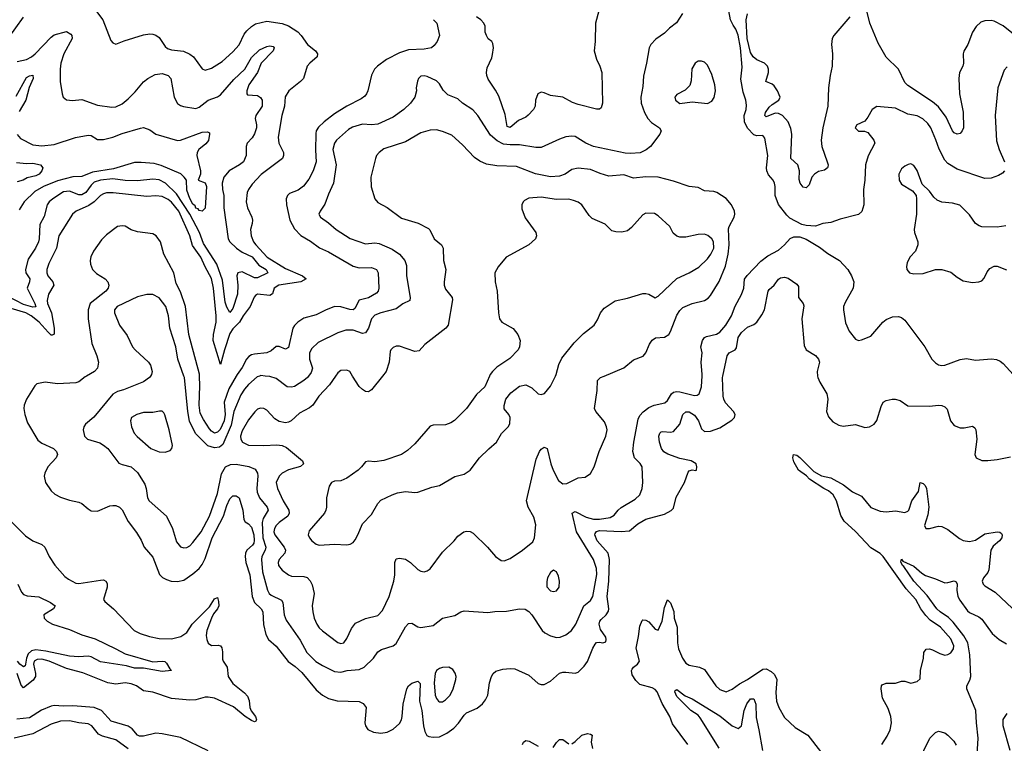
# Model space of a CAD drawing. Header units: inches. Extents: x 1552611 to 1694776, y 811966 to 917215.
# Tile 91 of 256: x 1613146 to 1619536, y 827617 to 832312. Entities that reach past the tile are written whole.
import ezdxf

# ---------------------------------------------------------------- set-up
doc = ezdxf.new("R2010")
doc.units = ezdxf.units.IN
doc.header["$MEASUREMENT"] = 0
doc.layers.add('B6812', color=7, linetype='Continuous')
doc.layers.add('B6813', color=7, linetype='Continuous')

msp = doc.modelspace()

# ---------------------------------------------------------------- linework, layer by layer
at = {"layer": 'B6812', "color": 5}
for points, elevation in [([(1613580.1, 830000), (1613570, 829994.2), (1613530, 829962.2), (1613510, 829954.8), (1613391.6, 829948.4), (1613310, 829960.8), (1613258, 829950), (1613243.6, 829936.4), (1613188.9, 829850), (1613174.6, 829810), (1613172.6, 829790), (1613179.8, 829750), (1613197.2, 829697.2), (1613264.4, 829584.4), (1613290, 829563.8), (1613364.6, 829530), (1613385.2, 829510), (1613390.2, 829490), (1613381.8, 829470), (1613329.2, 829410), (1613308.3, 829370), (1613304.9, 829350), (1613313.8, 829310), (1613350, 829254.6), (1613373.6, 829233.7), (1613410, 829214.2), (1613470, 829194.7), (1613530, 829181.8), (1613550, 829172.4), (1613590, 829137.3), (1613610, 829126), (1613650, 829123.2), (1613730, 829157.1), (1613750, 829160.7), (1613770, 829159.7), (1613794, 829150), (1613811.6, 829131.6), (1613850, 829055.3), (1613904.6, 828984.6), (1613934.1, 828934.1), (1613952.9, 828890), (1614010, 828825.3), (1614052.6, 828712.6), (1614072.6, 828692.6), (1614098.8, 828678.8), (1614129.4, 828669.4), (1614170, 828666.4), (1614210, 828675.5), (1614270, 828715.6), (1614310, 828752), (1614330, 828778.2), (1614350, 828816.1), (1614395.6, 828950), (1614468.6, 829090), (1614490, 829159.5), (1614510, 829203.6), (1614530, 829221.7), (1614550, 829221.7), (1614570, 829210.5), (1614593.2, 829130), (1614600.8, 829070), (1614610, 829053.6), (1614630, 829040.6), (1614650, 829018.9), (1614665.9, 828970), (1614668.2, 828931.8), (1614664.3, 828915.7), (1614656.9, 828903.1), (1614620.5, 828870), (1614611.3, 828850), (1614608.9, 828830), (1614613.3, 828790), (1614639, 828710), (1614654.2, 828570), (1614669.7, 828529.7), (1614712.1, 828490), (1614724.2, 828470), (1614728, 828388), (1614743.5, 828323.5), (1614759.7, 828290), (1614810, 828248.1), (1614887.2, 828147.2), (1614934.4, 828114.4), (1614976, 828076), (1615070, 827963.6), (1615110, 827929.1), (1615150, 827907.9), (1615207, 827893), (1615348.7, 827888.7), (1615374.9, 827874.9), (1615393.7, 827850), (1615385.3, 827750), (1615390.3, 827730), (1615406.2, 827706.2), (1615442.8, 827690), (1615490, 827683.8), (1615530, 827689.2), (1615570, 827709.2), (1615610, 827744.7), (1615623.7, 827770), (1615628.5, 827791.5), (1615634.8, 827870), (1615658.7, 827970), (1615669.5, 827990.5), (1615690, 828008.1), (1615730, 828020.9), (1615745.5, 828005.5), (1615740.1, 827890), (1615755.8, 827830), (1615766.1, 827730), (1615774.7, 827694.7), (1615788.2, 827668.2), (1615801.2, 827661.2), (1615830, 827655.9), (1615870, 827659.8), (1615917.5, 827682.5), (1615964.4, 827715.6), (1615992.9, 827747.1), (1616030, 827800.3), (1616046.1, 827813.9), (1616114.8, 827845.2), (1616150, 827872.2), (1616170, 827899.3), (1616184, 827930), (1616195.8, 828010), (1616207.8, 828050), (1616218.4, 828070), (1616235.8, 828084.2), (1616282, 828098), (1616330, 828102.6), (1616359.9, 828099.9), (1616450, 828059.5), (1616510, 828005.3), (1616530, 827998), (1616550, 827999.5), (1616590, 828021.1), (1616650, 828072.8), (1616670, 828079.1), (1616690, 828079.2), (1616750, 828071.3), (1616770, 828079.6), (1616810, 828116.9), (1616831.8, 828148.2), (1616865.1, 828234.9), (1616880, 828260), (1616890, 828270.4), (1616910, 828274), (1616930, 828269.1), (1616950, 828274.8), (1616953, 828290), (1616950, 828305.2), (1616914.4, 828354.4), (1616907.8, 828390), (1616911.6, 828410), (1616918.8, 828421.2), (1616951.4, 828450), (1616966.7, 828473.3), (1616968.8, 828490), (1616959.2, 828570), (1616969.9, 828670), (1616974.9, 828810), (1616964.1, 828850), (1616893.8, 828930), (1616877.8, 828970), (1616880.8, 828979.2), (1616888.8, 828991.2), (1616910, 828997.4), (1617049.4, 828990.6), (1617104.4, 828995.6), (1617158.8, 829041.2), (1617208.7, 829071.3), (1617330, 829104.5), (1617373.6, 829126.4), (1617390, 829143.1), (1617405.6, 829214.4), (1617460.7, 829310), (1617484.1, 829375.9), (1617490, 829384.7), (1617510, 829391), (1617533.6, 829386.4), (1617538, 829390), (1617541.2, 829410), (1617536.2, 829430), (1617504, 829450), (1617430, 829464.1), (1617352.1, 829492.1), (1617327.4, 829507.4), (1617310.5, 829530), (1617299, 829570), (1617295, 829610), (1617301, 829630), (1617310, 829638.5), (1617320, 829640), (1617370, 829635.4), (1617390, 829640.2), (1617430, 829687.5), (1617449.9, 829750.1), (1617470, 829767.5), (1617490, 829767.8), (1617525.1, 829745.1), (1617550.7, 829710), (1617570, 829657.8), (1617590, 829640.9), (1617630, 829643.1), (1617690, 829663.1), (1617767.2, 829712.9), (1617785.7, 829730), (1617788.7, 829750), (1617779.3, 829770), (1617726.9, 829826.9), (1617715.6, 829850), (1617712.1, 829870), (1617707.6, 829990), (1617709.7, 830000)], 820), ([(1613994.8, 830000), (1613988.5, 829990), (1613950, 829961.7), (1613818.8, 829910), (1613780.3, 829899.7), (1613750, 829881.5), (1613627.7, 829732.3), (1613573.3, 829686.7), (1613562.4, 829670), (1613558.4, 829650), (1613565.5, 829610), (1613585.5, 829590), (1613665.9, 829565.9), (1613690, 829552.3), (1613717.7, 829530), (1613790, 829434.9), (1613810, 829424.9), (1613870.2, 829410.2), (1613910, 829374.4), (1613957.8, 829297.8), (1613967.5, 829270), (1613976.1, 829210), (1613986.3, 829190), (1614099.5, 829090), (1614138, 829010), (1614163.7, 828923.7), (1614190, 828892.2), (1614210, 828884.6), (1614230, 828887.8), (1614250, 828898.5), (1614270, 828919.6), (1614323, 828990), (1614378, 829090), (1614430, 829238.4), (1614455, 829365), (1614480.5, 829410), (1614513.3, 829426.7), (1614550, 829428.6), (1614633.8, 829413.8), (1614674.7, 829394.7), (1614689.2, 829370), (1614691.6, 829351.6), (1614683.9, 829270), (1614687.4, 829247.4), (1614702.9, 829210), (1614752.7, 829150), (1614758.6, 829130), (1614725.5, 829074.5), (1614718.9, 829050), (1614724.8, 828950), (1614742.7, 828890), (1614739.1, 828870), (1614716.9, 828830), (1614715, 828810), (1614720.9, 828730), (1614754.8, 828610), (1614764.6, 828590), (1614777.8, 828577.8), (1614845.1, 828545.1), (1614853, 828530), (1614862.3, 828450), (1614875.8, 828415.8), (1614966.3, 828286.3), (1615010, 828207.2), (1615068.8, 828148.8), (1615110, 828122.1), (1615190, 828082.5), (1615230, 828078.3), (1615271.1, 828088.9), (1615350, 828096.5), (1615381.1, 828110), (1615441.1, 828170), (1615470, 828210.4), (1615493.7, 828226.3), (1615570, 828249), (1615590, 828263.6), (1615650, 828372.2), (1615670, 828394.9), (1615690, 828397.3), (1615730, 828373), (1615750, 828369.2), (1615830, 828381.1), (1615890, 828429.2), (1615970, 828445.8), (1616009.2, 828470.8), (1616030, 828476.2), (1616185.2, 828465.2), (1616230, 828472.4), (1616305.8, 828474.2), (1616390, 828490.4), (1616427.4, 828487.4), (1616450, 828472.4), (1616470, 828450.4), (1616536, 828350), (1616554.1, 828334.1), (1616590, 828313.8), (1616630, 828304.4), (1616653.4, 828306.6), (1616690, 828321.3), (1616726.9, 828350), (1616755.5, 828390), (1616806.2, 828510), (1616850, 828543.6), (1616866.3, 828570), (1616892.1, 828712.1), (1616890.3, 828750.3), (1616869.9, 828809.9), (1616758.9, 828990), (1616731.8, 829110), (1616750, 829121.7), (1616823.3, 829083.3), (1616870, 829070.5), (1616910, 829070.5), (1616977.8, 829082.2), (1617003.3, 829096.7), (1617030.7, 829130), (1617050, 829146), (1617139.8, 829200.2), (1617171.2, 829228.8), (1617186, 829270), (1617189.8, 829310), (1617185.1, 829410), (1617172.6, 829432.6), (1617136.9, 829470), (1617125.6, 829510), (1617131, 829570), (1617160.7, 829719.3), (1617170, 829742.8), (1617193, 829767), (1617230, 829795.5), (1617264, 829810), (1617333.2, 829826.8), (1617350, 829840.3), (1617376.1, 829883.9), (1617390, 829895.2), (1617410, 829899.1), (1617430, 829896.4), (1617526, 829874), (1617543.3, 829876.7), (1617555, 829885), (1617570.6, 829929.4), (1617573.3, 829966.7), (1617574.8, 830000)], 840), ([(1614703.1, 830000), (1614686.2, 829993.8), (1614630, 829945.6), (1614604.4, 829915.6), (1614581.3, 829878.7), (1614536.4, 829770), (1614519.3, 829680.7), (1614464.2, 829555.8), (1614442.3, 829537.7), (1614410, 829534), (1614367.7, 829547.7), (1614287.3, 829627.3), (1614247.8, 829707.8), (1614236.7, 829770), (1614214.5, 829990), (1614210.9, 830000)], 840), ([(1614550.8, 830000), (1614503.8, 829916.2), (1614473.6, 829830), (1614478.5, 829750), (1614473.4, 829710), (1614446.7, 829653.3), (1614430, 829634.8), (1614410, 829629.6), (1614390, 829641.8), (1614377.7, 829657.7), (1614337.9, 829717.9), (1614318, 829758), (1614311.5, 829810), (1614315.3, 829935.3), (1614312.8, 830000)], 820), ([(1615195.6, 830000), (1615157.1, 829942.9), (1615087.1, 829870), (1615048.6, 829811.4), (1615026.2, 829793.8), (1614961.2, 829758.8), (1614907.2, 829710), (1614890, 829699.8), (1614870, 829696.5), (1614830, 829704.1), (1614802.4, 829722.4), (1614750, 829777.6), (1614730, 829788.7), (1614709.2, 829790.8), (1614690, 829784.4), (1614671.6, 829768.4), (1614630, 829715.4), (1614590, 829643.5), (1614579.8, 829610), (1614581.3, 829590), (1614592, 829570), (1614630, 829551.2), (1614730, 829548.4), (1614813.9, 829553.9), (1614850.1, 829550.1), (1614876.6, 829536.6), (1614981.7, 829450), (1614988.7, 829430), (1614967.6, 829412.4), (1614890, 829390.5), (1614849.7, 829370.4), (1614829.4, 829350), (1614810.2, 829310), (1614818.9, 829270), (1614856.6, 829190), (1614891.8, 829130), (1614895.6, 829110), (1614886.2, 829090), (1614830, 829049.8), (1614810.2, 829030), (1614799.5, 829010), (1614795.9, 828990), (1614802.4, 828970), (1614862.7, 828890), (1614870.2, 828870), (1614867.2, 828850), (1614829.3, 828810), (1614823, 828790), (1614826.2, 828770), (1614850, 828740.2), (1614890.2, 828710.2), (1614910, 828702.2), (1614990, 828700.2), (1615011.9, 828691.9), (1615032, 828672.1), (1615044.8, 828644.8), (1615056.9, 828590), (1615044.4, 828510), (1615048, 828470), (1615057.8, 828430), (1615074.4, 828390), (1615090, 828366.3), (1615110, 828347.4), (1615210, 828270.4), (1615230, 828264.9), (1615250, 828268.5), (1615270, 828296.3), (1615298.7, 828361.3), (1615324.5, 828395.5), (1615390, 828427.3), (1615470, 828447.2), (1615500.3, 828479.7), (1615543.2, 828570), (1615574.2, 828670), (1615580.7, 828710), (1615579.7, 828790), (1615590, 828814.4), (1615610, 828818.9), (1615650, 828811.2), (1615682.6, 828790), (1615730, 828745.3), (1615750, 828733.4), (1615770, 828730.3), (1615790, 828735.8), (1615810.8, 828749.2), (1615890, 828857.3), (1615966.6, 828930), (1615990, 828961), (1616028, 828990), (1616045.6, 828994.4), (1616070, 828991), (1616090, 828981), (1616182.4, 828890), (1616233, 828830), (1616270, 828803.1), (1616290, 828800.3), (1616330, 828815.3), (1616409.5, 828870), (1616475.6, 828924.4), (1616487.6, 828950), (1616495.2, 829035.2), (1616483.3, 829083.3), (1616445.4, 829150), (1616436.1, 829190), (1616498.5, 829461.5), (1616518.9, 829510), (1616530, 829524.4), (1616550, 829538.4), (1616570, 829530.5), (1616593.4, 829430), (1616607.3, 829390), (1616643.1, 829323.1), (1616670, 829300.4), (1616697, 829303), (1616770, 829339.1), (1616816.4, 829343.6), (1616850, 829367.7), (1616875.1, 829410), (1616906.8, 829510), (1616950.8, 829610), (1616957.8, 829650), (1616955.3, 829670), (1616942.3, 829702.3), (1616884.4, 829770), (1616876.8, 829790), (1616894.6, 829905.4), (1616897, 829970), (1616916, 829990), (1616939.8, 830000)], 860), ([(1615021.1, 830000), (1615013.1, 829990), (1614990.3, 829970), (1614930, 829931.8), (1614910, 829927.2), (1614880.9, 829930), (1614810, 829984.2), (1614770, 829997.2), (1614738.4, 830000)], 840), ([(1616194.9, 830000), (1616164, 829930), (1616110, 829879.5), (1616044.9, 829790), (1615968.5, 829711.5), (1615944.1, 829695.9), (1615910, 829683.7), (1615830, 829680.9), (1615810, 829674), (1615710, 829559.3), (1615663.4, 829516.6), (1615622.8, 829490), (1615510, 829452), (1615450, 829442.6), (1615410, 829446.6), (1615390, 829444), (1615364.9, 829410), (1615343, 829390), (1615270, 829337.4), (1615230, 829320.5), (1615190, 829316.9), (1615170, 829309.5), (1615155.1, 829284.9), (1615138, 829210), (1615138, 829150), (1615133.4, 829130), (1615123.1, 829110), (1615025.4, 828994.6), (1615019, 828970), (1615026.7, 828950), (1615041.7, 828930), (1615069.5, 828909.5), (1615090, 828903.5), (1615188.9, 828908.9), (1615270, 828904.4), (1615290, 828908.2), (1615310, 828920.5), (1615322.5, 828937.5), (1615341.3, 828970), (1615370, 829040.7), (1615430, 829102.4), (1615470, 829173), (1615490, 829194), (1615562.7, 829230), (1615598.2, 829241.8), (1615650, 829250.2), (1615710, 829244.4), (1615730, 829246.5), (1615821, 829279), (1615870, 829289), (1615970, 829347), (1616030, 829364.2), (1616070, 829388.5), (1616131, 829469), (1616190, 829528), (1616241.2, 829570), (1616273.9, 829626.1), (1616315.1, 829670), (1616326, 829690), (1616329, 829730), (1616321.2, 829750), (1616290, 829788), (1616289.4, 829809.4), (1616300.9, 829850), (1616333.2, 829890), (1616390, 829933.4), (1616430, 829942.8), (1616470, 829922.8), (1616510, 829884.9), (1616530, 829879.1), (1616553, 829887), (1616590, 829934), (1616622.8, 830000)], 880), ([(1615501.3, 830000), (1615430, 829909.6), (1615410, 829897.6), (1615390, 829899.6), (1615370, 829911.6), (1615350, 829931.5), (1615306.7, 830000)], 860), ([(1618324.4, 830000), (1618325.4, 829990), (1618339.3, 829959.3), (1618385, 829885), (1618391.2, 829850), (1618382.6, 829770), (1618395.2, 829735.2), (1618423, 829703), (1618461.9, 829681.8), (1618490, 829674.7), (1618570, 829685.3), (1618630, 829666.3), (1618661.2, 829670), (1618692.1, 829687.9), (1618710, 829710.7), (1618737.2, 829802.8), (1618749.6, 829830), (1618770, 829840.8), (1618808.8, 829848.8), (1618828.8, 829848.8), (1618860.4, 829840.4), (1618910, 829806.4), (1619050, 829803.6), (1619110, 829811.3), (1619130, 829808.8), (1619150, 829799.3), (1619164.4, 829784.4), (1619187, 829710), (1619210, 829678.4), (1619250, 829664.6), (1619275.2, 829664.8), (1619330, 829675.5), (1619344.4, 829664.4), (1619351.7, 829650), (1619357.3, 829590), (1619345.7, 829490), (1619352.7, 829470), (1619390, 829452.4), (1619430, 829451.1), (1619490, 829458.2), (1619576.1, 829476.1)], 820), ([(1618741.4, 827610), (1618776, 827664), (1618795.5, 827704.5), (1618804.1, 827750), (1618799, 827790), (1618782.8, 827842.8), (1618744.8, 827910), (1618736.1, 827970), (1618738.3, 827990), (1618743.7, 827996.3), (1618770, 828006.2), (1618830, 828006.9), (1618870, 828019.8), (1618890, 828019.7), (1618930, 828006.9), (1618970, 828018), (1618990, 828036), (1618991.6, 828090), (1619010.8, 828170), (1619014.3, 828205.7), (1619030, 828228.5), (1619050, 828230.2), (1619070, 828223.9), (1619118.9, 828198.9), (1619150.8, 828189.2), (1619170, 828192.6), (1619190, 828204.9), (1619206.4, 828230), (1619209.8, 828250), (1619190, 828294.2), (1619122.2, 828370), (1619055.8, 828415.8), (1619026.1, 828446.1), (1618994, 828490), (1618961.1, 828550), (1618899.8, 828619.8), (1618750, 828829.8), (1618730, 828848.9), (1618670, 828884.9), (1618571.5, 828991.5), (1618497.2, 829057.2), (1618475.4, 829095.4), (1618447.2, 829190), (1618426.6, 829230), (1618395.7, 829255.7), (1618365.4, 829270), (1618272.8, 829330), (1618252.5, 829352.5), (1618201.3, 829390), (1618170, 829443), (1618164.5, 829470), (1618168.2, 829491.8), (1618190, 829485.6), (1618210, 829471.4), (1618300.6, 829380.6), (1618350, 829352.9), (1618410, 829340.3), (1618493.4, 829293.4), (1618550, 829248.1), (1618610, 829220.7), (1618670, 829147.1), (1618730, 829122.4), (1618770, 829118), (1618830, 829125), (1618890, 829115.2), (1618910, 829122.7), (1618916.8, 829130), (1618935.2, 829190), (1618979.1, 829250), (1618990, 829308.2), (1619010, 829303.6), (1619022.8, 829290), (1619031.9, 829270), (1619045.7, 829150), (1619040.6, 829099.4), (1619017.4, 829030), (1619027.7, 829010), (1619050.3, 829010.3), (1619110, 829025.2), (1619130, 829023.9), (1619170, 829004.4), (1619244.8, 828944.8), (1619270, 828933.4), (1619310, 828926), (1619350, 828935.5), (1619410, 828975.5), (1619490, 828989.4), (1619506.4, 828986.4), (1619517.9, 828977.9), (1619522.6, 828970), (1619520.1, 828950), (1619504.2, 828930), (1619464.2, 828895.8), (1619448.3, 828870), (1619436.9, 828743.1), (1619430, 828725.1), (1619400.3, 828690), (1619391.8, 828670), (1619399.5, 828650), (1619410, 828638.7), (1619477.3, 828597.3), (1619590, 828492)], 780), ([(1613070, 829076.5), (1613182.8, 828962.8), (1613230, 828931.7), (1613290, 828906.4), (1613308.2, 828890), (1613338, 828830), (1613373.3, 828773.3), (1613439.4, 828699.4), (1613461.9, 828681.9), (1613510, 828656.2), (1613530, 828654.3), (1613670, 828675.9), (1613690, 828676.9), (1613704.4, 828670), (1613713.4, 828653.4), (1613714.1, 828630), (1613690.4, 828550.4), (1613697.5, 828537.5), (1613754.6, 828490), (1613888.8, 828350), (1613928, 828330), (1613987.3, 828310), (1614050, 828296.6), (1614130, 828295.8), (1614191, 828309), (1614230, 828336.5), (1614265.6, 828390), (1614377.5, 828502.5), (1614410, 828554.9), (1614430, 828562.4), (1614437.1, 828537.1), (1614437.9, 828510), (1614430.6, 828489.4), (1614403.9, 828456.1), (1614390.1, 828430), (1614359.8, 828350), (1614355.8, 828315.8), (1614360.7, 828290), (1614370, 828267), (1614390, 828251.5), (1614433.6, 828253.7), (1614450, 828249), (1614457.2, 828237.2), (1614462.5, 828210), (1614462.9, 828162.9), (1614466.2, 828150), (1614493, 828110), (1614498.3, 828050), (1614530, 828005.3), (1614605, 827945), (1614623.2, 827923.2), (1614634.1, 827894.1), (1614638.9, 827850), (1614647.8, 827827.8), (1614677, 827790), (1614682.4, 827770), (1614679.3, 827760.7), (1614670, 827756), (1614650, 827765.8), (1614610, 827791.9), (1614533.2, 827853.3), (1614410, 827910.4), (1614370, 827917.3), (1614350, 827915.9), (1614290, 827899.9), (1614250, 827896.5), (1614130, 827908.7), (1614010, 827949.8), (1613950, 827958.5), (1613903, 827990), (1613870, 828002.3), (1613830, 828008.9), (1613770, 827999.8), (1613717.6, 828010), (1613554.8, 828074.8), (1613450, 828102.4), (1613337.3, 828150), (1613290, 828162.8), (1613258.4, 828161.6), (1613240.3, 828150), (1613235.4, 828130), (1613248.1, 828070), (1613247.4, 828050), (1613233.6, 828026.4), (1613170, 827978), (1613154.7, 827994.7), (1613129.6, 828070)], 780), ([(1619358.4, 827510), (1619366.3, 827650), (1619354.8, 827750), (1619351.9, 827830), (1619292.3, 827970), (1619292.6, 827990), (1619313.3, 828026.7), (1619318, 828050), (1619313, 828190), (1619299, 828270), (1619274.6, 828314.6), (1619203.5, 828403.5), (1619173.1, 828433.1), (1619119.9, 828470), (1619098.7, 828490), (1619035.4, 828575.4), (1618948.2, 828670), (1618883.8, 828763.8), (1618874.5, 828770), (1618864.8, 828795.2), (1618868.9, 828811.1), (1618878, 828798), (1618950, 828766), (1619000.4, 828720.4), (1619025, 828705), (1619090, 828685), (1619150, 828658.9), (1619170, 828660.2), (1619210, 828672.2), (1619224.8, 828664.8), (1619230.2, 828650.2), (1619228.6, 828610), (1619235.6, 828570), (1619246.8, 828546.8), (1619297.6, 828477.6), (1619310, 828465), (1619370, 828437.8), (1619390, 828423.2), (1619458.6, 828330), (1619502.8, 828290), (1619550, 828262.8)], 760), ([(1613134, 828650), (1613157, 828597), (1613170, 828582.3), (1613193.7, 828573.7), (1613270, 828566.7), (1613346, 828530), (1613375.3, 828510), (1613364.4, 828490), (1613302, 828450), (1613303.8, 828430), (1613324.4, 828410), (1613359.1, 828390), (1613470, 828355.9), (1613550, 828321.5), (1613634.5, 828294.5), (1613770, 828230.8), (1613830, 828197.6), (1614010, 828146.7), (1614070, 828150.1), (1614086.8, 828146.8), (1614097.8, 828137.8), (1614120.2, 828100.3), (1614131.3, 828090), (1614070, 828083.9), (1613950, 828104.5), (1613890, 828104.3), (1613839, 828119), (1613670, 828144.7), (1613610, 828177.3), (1613590, 828182.7), (1613530, 828178.8), (1613470, 828182.2), (1613315, 828215), (1613250, 828222.9), (1613223, 828217), (1613201.6, 828198.4), (1613189.5, 828170), (1613184.4, 828130), (1613180.2, 828119.8), (1613170, 828113.2), (1613146.9, 828130), (1613131.7, 828150)], 760), ([(1617482.6, 827610), (1617383.8, 827743.8), (1617364.8, 827790), (1617316.2, 827876.2), (1617284, 827950), (1617270, 827966), (1617250, 827977.8), (1617170, 827998.9), (1617144.3, 828024.3), (1617121.2, 828061.2), (1617117.7, 828090), (1617121.8, 828098.2), (1617129.9, 828110.1), (1617156.2, 828130), (1617168.2, 828150), (1617146.3, 828233.7), (1617162.4, 828310), (1617170, 828378), (1617186, 828414), (1617190, 828417.6), (1617210, 828415.6), (1617230, 828404.4), (1617270, 828357.1), (1617290, 828350.5), (1617315.6, 828410), (1617330, 828498.8), (1617350, 828548.2), (1617370, 828528.4), (1617391.4, 828471.4), (1617393.9, 828430), (1617413.2, 828370), (1617415, 828270), (1617421.3, 828230), (1617446.6, 828170), (1617470, 828137.8), (1617490, 828124), (1617558, 828110), (1617590, 828095.5), (1617663.8, 827990), (1617690, 827966), (1617730, 827950.3), (1617770, 827967.6), (1617816.6, 828003.4), (1617870, 828030.2), (1617970, 828099.1), (1617990, 828101), (1618022.4, 828082.4), (1618043.9, 828063.9), (1618058.9, 828030), (1618052.4, 827947.6), (1618056.9, 827890), (1618072.6, 827850), (1618110, 827783.7), (1618179.3, 827719.3), (1618260.4, 827670), (1618344.3, 827564.3)], 780), ([(1617684.7, 827584.7), (1617563.3, 827783.3), (1617550, 827798.8), (1617501.1, 827830), (1617410, 827920.4), (1617398, 827950), (1617400.7, 827959.3), (1617410, 827967), (1617465, 827925), (1617510, 827905.5), (1617690, 827794.3), (1617770, 827731.3), (1617810, 827713.4), (1617830.4, 827729.6), (1617847, 827830), (1617865.9, 827874.1), (1617890, 827905.2), (1617910, 827906.5), (1617923.8, 827870), (1617925.2, 827785.2), (1617943.7, 827703.7), (1617965.8, 827570)], 760), ([(1614370, 827568.3), (1614190, 827654), (1614070, 827678.4), (1614030, 827682.2), (1613950, 827664.4), (1613924.3, 827664.3), (1613909.9, 827669.9), (1613876.1, 827710), (1613850, 827727.6), (1613739.9, 827759.9), (1613677, 827830), (1613629.9, 827849.9), (1613490, 827860.1), (1613430, 827857.7), (1613370, 827861.8), (1613350, 827858.1), (1613288, 827832), (1613210, 827781.7), (1613126.8, 827773.2)], 820), ([(1619575.2, 827570), (1619529.8, 827730), (1619530, 827770.8), (1619554.7, 827810)], 740), ([(1613850, 827581.7), (1613770, 827639.4), (1613683.5, 827663.5), (1613656.7, 827676.7), (1613614.8, 827730), (1613590, 827742.9), (1613530, 827749.8), (1613470, 827763.2), (1613410, 827759.9), (1613350, 827740.5), (1613230, 827678.5), (1613110, 827649.8)], 840), ([(1616730, 827614.6), (1616752, 827628), (1616795.1, 827670), (1616830, 827680.9), (1616850, 827677.1), (1616860.7, 827670), (1616854.9, 827625.1), (1616863.7, 827583.7)], 780), ([(1618933.7, 827406.3), (1619052, 827650), (1619090, 827688), (1619110, 827695.5), (1619150, 827685.5), (1619170, 827670.5), (1619208.2, 827630), (1619224.8, 827604.8)], 760), ([(1616409.6, 827610.4), (1616414.7, 827625.3), (1616430, 827635.2), (1616451.8, 827631.8), (1616510, 827597.5)], 780), ([(1616607.8, 827590), (1616630, 827622.8), (1616650, 827641.3), (1616670, 827641.5), (1616710, 827614.5)], 780)]:
    msp.add_lwpolyline(points, dxfattribs=dict(at, elevation=elevation))
for points, elevation in [([(1614052.1, 829772.1), (1614010, 829763.7), (1613950, 829762.8), (1613906.8, 829750), (1613870.7, 829730), (1613863.8, 829710), (1613871.8, 829670), (1613888.9, 829630), (1613907.2, 829607.2), (1613996.4, 829530), (1614050, 829508.3), (1614090, 829505.5), (1614122.6, 829517.4), (1614133.6, 829530), (1614136.9, 829550), (1614115, 829650), (1614088.7, 829748.7), (1614081.3, 829761.3), (1614070, 829771.1)], 860), ([(1616610, 828739.3), (1616590, 828726), (1616572.2, 828690), (1616566.1, 828666.1), (1616567.3, 828632.7), (1616590, 828606.3), (1616610, 828601.7), (1616630, 828607.2), (1616647.8, 828630), (1616649.7, 828670), (1616642.3, 828702.3), (1616630, 828729.2)], 860), ([(1615930.7, 828110.7), (1615890, 828109.8), (1615870, 828103.1), (1615851.6, 828088.4), (1615841.8, 828070), (1615836.8, 828010), (1615842.7, 827930), (1615850, 827908.2), (1615864.9, 827890), (1615870, 827885.7), (1615890, 827886), (1615910, 827898.3), (1615939.8, 827930), (1615959.8, 827970), (1615976.8, 828030), (1615978.8, 828050), (1615973.1, 828073.1), (1615956.5, 828096.5)], 840)]:
    msp.add_lwpolyline(points, close=True, dxfattribs=dict(at, elevation=elevation))
at = {"layer": 'B6813', "color": 5}
for points, elevation in [([(1613070, 832188.8), (1613170, 832328.4)], 780), ([(1613644.2, 832364.2), (1613685.5, 832310), (1613736.4, 832176.4), (1613750, 832160.7), (1613770, 832153.4), (1613824.6, 832175.4), (1613950, 832213.4), (1613990, 832220.2), (1614010, 832218), (1614030, 832210.9), (1614050, 832195.2), (1614090, 832137.4), (1614104.7, 832124.7), (1614130, 832116.6), (1614208.3, 832108.3), (1614250, 832088.5), (1614274, 832070), (1614330, 831992.7), (1614350, 831984.2), (1614390, 831996.9), (1614459.6, 832040.4), (1614530, 832102.3), (1614570, 832147.6), (1614602.9, 832217.1), (1614619.8, 832240.2), (1614650, 832268.4), (1614675.6, 832284.4), (1614750, 832302.9), (1614850, 832287.3), (1614890, 832272.1), (1614950, 832231.8), (1614972.6, 832210), (1615013, 832150), (1615064.7, 832110), (1615079.5, 832090), (1615077, 832070), (1615028.4, 832030), (1615012.2, 832010), (1614986.7, 831930), (1614967.7, 831910), (1614891.6, 831850), (1614868.8, 831811.2), (1614864.8, 831750), (1614847.5, 831690), (1614822.7, 831550), (1614827.7, 831510), (1614857.1, 831450), (1614857.5, 831430), (1614851.2, 831410), (1614712.9, 831307.1), (1614655.5, 831244.5), (1614630.2, 831210), (1614622, 831190), (1614615.3, 831130), (1614623.3, 831090), (1614651.8, 831030), (1614656.8, 831010), (1614655.6, 830990), (1614643.9, 830950), (1614647.2, 830910), (1614663.2, 830870), (1614678.4, 830850), (1614752.7, 830770), (1614870, 830697.6), (1614982, 830650), (1615005.7, 830630), (1614970.6, 830610), (1614827.1, 830590), (1614796.8, 830570), (1614787.3, 830532.7), (1614770, 830522), (1614690, 830531.1), (1614676.7, 830523.3), (1614667.9, 830512.1), (1614642.1, 830450), (1614595.3, 830390), (1614571.8, 830348.2), (1614530, 830306.8), (1614510, 830276.2), (1614475.2, 830170), (1614450, 830073.6), (1614402.2, 830230), (1614403.2, 830270), (1614419.9, 830350), (1614420.6, 830390), (1614403.8, 830570), (1614391.6, 830631.6), (1614348.7, 830708.7), (1614321.8, 830770), (1614266.7, 830846.7), (1614249.5, 830910), (1614179.6, 831070), (1614130, 831128.3), (1614110, 831145.4), (1614070, 831165.6), (1614030, 831169.9), (1613970, 831164.7), (1613752.2, 831187.8), (1613710, 831187.8), (1613690, 831182.8), (1613670, 831171.2), (1613629.4, 831130.6), (1613594.2, 831105.8), (1613512.7, 831070), (1613489.1, 831050.9), (1613399.6, 830910), (1613383.6, 830830), (1613334.1, 830730), (1613321.4, 830690), (1613321.4, 830670), (1613328.2, 830650), (1613360.7, 830610), (1613368.3, 830590), (1613333, 830530), (1613323.6, 830490), (1613327.2, 830470), (1613352.3, 830410), (1613370.1, 830310), (1613369.1, 830270.9), (1613355.5, 830264.5), (1613350, 830264.1), (1613330, 830284.5), (1613272.3, 830350), (1613219.4, 830390), (1613184.5, 830410), (1613090, 830438.9)], 780), ([(1617448.5, 832351.5), (1617408.9, 832291.1), (1617363.2, 832256.8), (1617330, 832224.5), (1617273.8, 832186.2), (1617242, 832150), (1617230.5, 832130), (1617214.9, 832030), (1617193.8, 831946.2), (1617190, 831878), (1617178, 831810), (1617178.9, 831770), (1617200.2, 831710), (1617222.7, 831670), (1617245.5, 831645.5), (1617299.3, 831610), (1617308.4, 831590), (1617299.5, 831570), (1617240.5, 831490), (1617212.2, 831467.8), (1617171.8, 831448.2), (1617110, 831442.9), (1617074.6, 831445.4), (1616870, 831488.7), (1616821.1, 831510), (1616750, 831553.3), (1616730, 831556.8), (1616690, 831550.9), (1616650, 831536.8), (1616530, 831483.5), (1616496.5, 831483.5), (1616390, 831499.1), (1616330, 831499), (1616285, 831505), (1616245.7, 831525.7), (1616201.6, 831561.6), (1616120.3, 831690), (1616087.5, 831727.5), (1616018.9, 831770), (1615990, 831798), (1615924.1, 831824.1), (1615895.3, 831855.3), (1615870, 831895.6), (1615850, 831914.3), (1615790, 831942.4), (1615770, 831947.3), (1615750, 831946), (1615734, 831930), (1615726.9, 831913.1), (1615719.3, 831870), (1615720.5, 831850), (1615710.5, 831810), (1615682.4, 831770), (1615639.5, 831730), (1615570, 831680.3), (1615470, 831633.8), (1615430, 831629.1), (1615370, 831633.4), (1615304.7, 831615.3), (1615280, 831600), (1615202.2, 831530), (1615189.3, 831510), (1615177.5, 831470), (1615199.3, 831370), (1615183.2, 831250), (1615150, 831180.7), (1615125.5, 831114.5), (1615095.5, 831070), (1615088, 831050), (1615097.3, 831030), (1615150, 830993.4), (1615198.7, 830950), (1615290, 830893), (1615390, 830858.2), (1615450, 830864.1), (1615479.2, 830859.2), (1615563.6, 830823.6), (1615610.3, 830790), (1615644.4, 830750), (1615657.2, 830717.2), (1615655.2, 830650), (1615680.9, 830510), (1615677.6, 830490), (1615632, 830468), (1615590, 830436.8), (1615490, 830409.8), (1615450, 830394.2), (1615430.1, 830369.9), (1615410.6, 830309.4), (1615390, 830280.5), (1615370, 830276.8), (1615310, 830298.3), (1615262.4, 830297.6), (1615210, 830280.3), (1615082, 830218), (1615041.7, 830178.3), (1615027.1, 830150), (1615027.2, 830110), (1615045.5, 830050), (1615038.3, 830021.7), (1615021.1, 830000)], 840), ([(1616905.5, 832370), (1616883.8, 832290), (1616881.1, 832170), (1616873.4, 832110), (1616890, 832054.8), (1616911.6, 832010), (1616924, 831970), (1616928.9, 831770), (1616919.4, 831740.6), (1616910, 831731.6), (1616890, 831731.1), (1616770, 831761.5), (1616734.6, 831774.6), (1616670, 831808), (1616590, 831820.7), (1616550, 831837.6), (1616530, 831840.7), (1616508.2, 831830), (1616494, 831790), (1616490.4, 831750), (1616479.5, 831730), (1616446.9, 831693.1), (1616430, 831679.7), (1616383.2, 831656.8), (1616330, 831612.2), (1616310, 831619.7), (1616296.6, 831696.6), (1616254.7, 831814.7), (1616234.6, 831854.6), (1616186.5, 831926.5), (1616178.5, 831950), (1616175.6, 831970), (1616180.5, 831999.5), (1616210, 832064.7), (1616214.8, 832085.3), (1616220.5, 832130), (1616216.6, 832156.6), (1616209.6, 832169.6), (1616186.7, 832186.7), (1616174.5, 832210), (1616167.6, 832230), (1616166, 832270), (1616157.6, 832290), (1616138.4, 832310), (1616109.8, 832329.7)], 820), ([(1619537.1, 831330), (1619523.7, 831316.3), (1619498.4, 831301.6), (1619450, 831284), (1619410, 831281.1), (1619230, 831341.7), (1619170, 831379.7), (1619150, 831399.5), (1619112.5, 831472.5), (1619092.7, 831532.7), (1619059.2, 831610), (1619039, 831639), (1619008.3, 831668.3), (1618970, 831687.6), (1618910, 831699.2), (1618830, 831737.1), (1618710, 831747.8), (1618678.7, 831730), (1618650, 831679.3), (1618630, 831654), (1618578.8, 831630), (1618568.5, 831610), (1618590, 831588.4), (1618627.9, 831587.9), (1618650, 831578.8), (1618690.3, 831530.3), (1618694.9, 831510), (1618652.6, 831427.4), (1618635.6, 831370), (1618630.2, 831269.8), (1618622, 831210), (1618624.4, 831110), (1618611.9, 831068.1), (1618590, 831047.6), (1618470, 831017.6), (1618410, 830995.1), (1618358, 830990), (1618310, 830971.6), (1618250, 830975.6), (1618222.8, 830982.8), (1618144.7, 831024.7), (1618123.9, 831043.9), (1618070, 831112.3), (1618048.6, 831170), (1618048.2, 831230), (1618044, 831250), (1618035.4, 831270), (1618005.7, 831305.7), (1617996, 831330), (1617992.8, 831350), (1618001.2, 831430), (1617983.1, 831543.1), (1617970, 831560.5), (1617930, 831558.9), (1617910, 831565), (1617868.9, 831608.9), (1617849.9, 831650), (1617848.2, 831690), (1617860.5, 831730), (1617862, 831758), (1617859.7, 831790), (1617841.1, 831841.1), (1617826, 831926), (1617835.7, 832004.3), (1617823.8, 832130), (1617810, 832211.1), (1617793.8, 832250), (1617775.6, 832275.6), (1617759.9, 832310), (1617748.2, 832370)], 840), ([(1618532.7, 832330), (1618430.2, 832210), (1618419.4, 832190), (1618413.9, 832150), (1618420.9, 832090), (1618419.4, 832010), (1618406.2, 831950), (1618396.1, 831870), (1618391, 831750), (1618357.8, 831610), (1618348.7, 831530), (1618351.9, 831490), (1618387.4, 831390), (1618392.1, 831370), (1618390, 831357.2), (1618388, 831350), (1618370, 831335.9), (1618330, 831326), (1618304.1, 831310), (1618287.5, 831290), (1618270, 831239.7), (1618250, 831220.3), (1618230, 831225.7), (1618211, 831251), (1618205.6, 831274.4), (1618206.3, 831330), (1618196.8, 831370), (1618151.4, 831411.4), (1618157.3, 831570), (1618150, 831605.1), (1618132.7, 831650), (1618097, 831690), (1618070, 831703.9), (1618050, 831704.5), (1617990, 831682.3), (1617981.6, 831690), (1617987.4, 831710), (1618010, 831743.3), (1618030, 831762.2), (1618073.6, 831790), (1618081.1, 831810), (1618064, 831850), (1618042.3, 831882.3), (1618030, 831892.9), (1617988.7, 831910), (1618004.9, 831970), (1618006, 831990), (1617999.1, 832010), (1617980.4, 832030), (1617930, 832051.8), (1617905.9, 832070), (1617890, 832099.2), (1617867.3, 832190), (1617860.4, 832310), (1617870.3, 832349.7)], 820), ([(1619606.9, 832210), (1619530, 832271.6), (1619470, 832302.5), (1619450, 832307.3), (1619410, 832304.7), (1619384.9, 832295), (1619353.6, 832266.4), (1619330.3, 832230), (1619298.9, 832150), (1619272.8, 832107.2), (1619268.9, 832090), (1619271.5, 832028.5), (1619267, 832010), (1619245.7, 831970), (1619240.3, 831930), (1619246, 831830), (1619269.2, 831710.8), (1619271.2, 831610), (1619263.7, 831590), (1619250, 831573.6), (1619230, 831568.4), (1619210, 831577.4), (1619200.4, 831590), (1619159.8, 831679.8), (1619110, 831746.9), (1619070, 831779.4), (1618910, 831885.1), (1618890, 831905.1), (1618849.8, 831989.8), (1618768.5, 832068.4), (1618718.4, 832158.4), (1618663, 832290), (1618645.1, 832370)], 820), ([(1615831.7, 832311.7), (1615853, 832290), (1615870.4, 832210), (1615854.9, 832170), (1615835.9, 832144.1), (1615818, 832130), (1615770, 832120.3), (1615670, 832115), (1615610, 832096.8), (1615526.8, 832053.2), (1615468.9, 832011.1), (1615449, 831990), (1615428.6, 831951.4), (1615404.7, 831850), (1615397.3, 831830), (1615385, 831815), (1615362.7, 831797.3), (1615270, 831750.7), (1615190, 831699.9), (1615122.8, 831650), (1615084.7, 831615.3), (1615070.1, 831590), (1615067, 831573), (1615065, 831465), (1615069, 831390), (1615050.7, 831330), (1615022.6, 831277.4), (1614988.3, 831231.7), (1614953.6, 831206.4), (1614896.9, 831183.1), (1614883.2, 831170), (1614876, 831150), (1614878.1, 831110), (1614900.1, 831010), (1614930, 830955.8), (1614970, 830911.9), (1615034.1, 830874.1), (1615090.6, 830830.6), (1615150, 830805.4), (1615310, 830712.1), (1615350, 830701.4), (1615430, 830703.7), (1615462, 830690), (1615472.7, 830670), (1615477.7, 830570), (1615472.8, 830550), (1615461.8, 830538.2), (1615410, 830507.4), (1615350, 830492.1), (1615321.7, 830438.3), (1615310.6, 830429.4), (1615288.7, 830431.3), (1615230, 830449.3), (1615190, 830450.5), (1615130, 830427.4), (1615070, 830396.5), (1614990, 830376.1), (1614950, 830348.7), (1614930, 830328.4), (1614919.4, 830310), (1614890, 830184.5), (1614870, 830174.7), (1614830, 830191.7), (1614810, 830190.8), (1614777, 830163), (1614750.4, 830150), (1614670, 830142.6), (1614650, 830138.1), (1614632.7, 830127.3), (1614618.4, 830110), (1614590, 830055.9), (1614556.4, 830010), (1614550.8, 830000)], 820), ([(1613130, 832041.3), (1613190, 832052.6), (1613223.1, 832070), (1613247.1, 832090), (1613350, 832199.1), (1613370, 832213.2), (1613450, 832236), (1613477.6, 832217.6), (1613483.5, 832210), (1613486.1, 832190), (1613433.1, 832090), (1613412.4, 832030), (1613408.6, 831990), (1613409.1, 831910), (1613420.5, 831830), (1613427.3, 831810), (1613450, 831790.7), (1613488, 831788), (1613550, 831794), (1613650, 831756.4), (1613744.7, 831744.7), (1613770, 831746.7), (1613810, 831766.3), (1613850, 831798.3), (1613896.2, 831843.8), (1613950, 831908.2), (1613978, 831930), (1614024.1, 831955.9), (1614070, 831961.6), (1614110, 831950.2), (1614125.8, 831930), (1614147.4, 831810), (1614170, 831767), (1614190, 831754.6), (1614209.1, 831749.1), (1614290, 831734.6), (1614310, 831744.2), (1614370, 831789.4), (1614430, 831811.6), (1614450, 831823.8), (1614536.4, 831923.6), (1614606.4, 831990), (1614650, 832066.6), (1614702.9, 832117.1), (1614750, 832136.8), (1614770, 832141.3), (1614790, 832137.2), (1614798, 832130), (1614791.6, 832110), (1614713.9, 832030), (1614690.2, 831970), (1614633.7, 831890), (1614620.7, 831850), (1614620.4, 831830), (1614624.8, 831824.8), (1614690, 831819), (1614707.8, 831807.8), (1614718.4, 831790), (1614719, 831750), (1614678.6, 831690), (1614673.6, 831670), (1614683.2, 831630), (1614682.7, 831610), (1614670.3, 831570.3), (1614655, 831545), (1614621.7, 831510), (1614616.5, 831490), (1614615.6, 831430), (1614597.4, 831390), (1614573.4, 831370), (1614505.5, 831330), (1614470.1, 831289.9), (1614459.8, 831250), (1614461.8, 831210), (1614471, 831170), (1614471, 831090), (1614499.3, 830890), (1614510, 830869.5), (1614553.4, 830830), (1614590, 830803.8), (1614653.8, 830773.8), (1614698.1, 830718.1), (1614745, 830690), (1614755.3, 830670), (1614690, 830636.7), (1614670, 830635.9), (1614590, 830675.2), (1614562.3, 830670), (1614554.7, 830650), (1614561.7, 830590), (1614559.4, 830530), (1614530, 830438.4), (1614510, 830411.6), (1614490, 830446), (1614479.2, 830479.2), (1614461.5, 830621.5), (1614424.7, 830724.7), (1614339, 830859), (1614313.2, 830930), (1614250.9, 831050), (1614162.7, 831182.7), (1614092.2, 831250), (1614050, 831273.4), (1614010, 831277.5), (1613910, 831265.8), (1613831.2, 831268.8), (1613750, 831278.5), (1613670, 831271.3), (1613630, 831257.3), (1613610, 831238.4), (1613574.6, 831190), (1613550, 831175.9), (1613530, 831176.2), (1613470, 831199.6), (1613430, 831194.7), (1613360.2, 831150), (1613337.6, 831130), (1613323.5, 831110), (1613305.1, 831034.9), (1613277, 830983), (1613272, 830890), (1613267.1, 830870), (1613249.2, 830830), (1613201.3, 830758.7), (1613183, 830690), (1613185, 830670), (1613211, 830630), (1613208.7, 830610), (1613194, 830570), (1613244.7, 830470), (1613250, 830449.8), (1613230, 830446.5), (1613170, 830464.5), (1613070, 830514.8)], 760), ([(1619554.2, 832005.8), (1619536, 831984), (1619493.6, 831870), (1619476.3, 831690), (1619486.2, 831526.2), (1619503.2, 831470), (1619537.3, 831390)], 840), ([(1613123.5, 831816.5), (1613190, 831936.5), (1613210, 831948.1), (1613231.9, 831951.9), (1613232.6, 831930), (1613208, 831872), (1613185, 831790), (1613143, 831717)], 740), ([(1613130, 831566.9), (1613150, 831540.7), (1613230, 831499), (1613290, 831492.8), (1613370, 831501.2), (1613508.2, 831548.2), (1613590, 831562.8), (1613610, 831560.8), (1613650, 831535.2), (1613690, 831534), (1613750, 831549.1), (1613810, 831573.1), (1613928.9, 831608.9), (1613950, 831611.3), (1613990, 831597.4), (1614028.7, 831568.7), (1614170, 831527.9), (1614190, 831530.1), (1614330, 831581.5), (1614364.9, 831585), (1614376.7, 831576.7), (1614378.6, 831570), (1614371.6, 831528.4), (1614354.5, 831505.5), (1614309.1, 831470), (1614297.7, 831450), (1614295.2, 831430), (1614319.7, 831330), (1614320.2, 831310), (1614304.9, 831270), (1614350, 831253.2), (1614359.2, 831230), (1614350, 831088), (1614330.7, 831069.3), (1614310, 831072.7), (1614303.7, 831083.7), (1614290, 831087.9), (1614283.6, 831103.6), (1614270, 831115.3), (1614250, 831152.2), (1614230, 831206.3), (1614227.6, 831270), (1614214.2, 831290), (1614191.1, 831311.1), (1614064.7, 831364.7), (1614018.2, 831378.2), (1613933.9, 831386.1), (1613890, 831384.1), (1613755.4, 831344.6), (1613618, 831322.1), (1613550, 831294.6), (1613490, 831292.8), (1613390, 831267), (1613299.7, 831230), (1613243.9, 831196.1), (1613174.9, 831130), (1613141.4, 831078.6)], 740), ([(1616939.8, 830000), (1617066.7, 830053.3), (1617130, 830105.7), (1617192.1, 830127.9), (1617209.6, 830150), (1617232.9, 830207.1), (1617250, 830233.4), (1617273.3, 830246.7), (1617330, 830252), (1617358, 830270), (1617370.6, 830289.4), (1617410, 830394), (1617430, 830424.2), (1617450, 830443.6), (1617510, 830470.3), (1617590, 830489.1), (1617614.4, 830505.6), (1617630, 830522.6), (1617686.2, 830613.8), (1617726.7, 830713.3), (1617745, 830790), (1617751.6, 830850), (1617745.9, 830954.1), (1617749.6, 830970.4), (1617782.3, 831030), (1617788, 831050), (1617785.3, 831070), (1617766, 831110), (1617730, 831150.9), (1617670, 831191), (1617650, 831196.8), (1617590, 831201.6), (1617550, 831222), (1617490, 831229.3), (1617390, 831264.2), (1617289.7, 831289.7), (1617210, 831291.1), (1617130, 831283.1), (1617066.1, 831306.1), (1616970, 831297), (1616912.8, 831312.8), (1616850, 831339.1), (1616770, 831347.7), (1616730, 831338.9), (1616685.7, 831310), (1616650, 831295.6), (1616590, 831292.4), (1616492.5, 831312.5), (1616370, 831358.5), (1616243.5, 831363.5), (1616174.8, 831374.8), (1616132.9, 831392.9), (1616098, 831418), (1616019.1, 831499.1), (1615950, 831561.5), (1615890, 831586.4), (1615850, 831596.8), (1615810, 831594), (1615750, 831577.8), (1615650, 831519.7), (1615510, 831474.2), (1615478, 831450), (1615462.6, 831430), (1615454.3, 831410), (1615425.5, 831290), (1615426.4, 831226.4), (1615450.4, 831150), (1615470, 831126), (1615530, 831093.7), (1615623.7, 831023.7), (1615732.5, 830992.5), (1615798, 830958), (1615808.6, 830948.6), (1615835.3, 830890), (1615884.2, 830850), (1615894.9, 830830), (1615896.9, 830750), (1615911.5, 830690), (1615900.2, 830610), (1615901.5, 830590), (1615910, 830564.4), (1615951.7, 830510), (1615953.8, 830493.8), (1615926.7, 830330), (1615910.5, 830310), (1615775.3, 830204.7), (1615737.5, 830162.5), (1615710, 830159.1), (1615610, 830193.1), (1615590, 830193.5), (1615570, 830185.6), (1615554.4, 830170), (1615550, 830159), (1615542.7, 830090), (1615524.9, 830030), (1615501.3, 830000)], 860), ([(1613125.3, 831385.3), (1613190, 831379.6), (1613230, 831381.1), (1613281, 831370), (1613296, 831350), (1613290.4, 831330), (1613271.8, 831310), (1613250, 831298.4), (1613194.8, 831285.2), (1613168.2, 831270), (1613130, 831260.6)], 720), ([(1619546.6, 830973.4), (1619490, 830966.2), (1619390, 830967.7), (1619373.7, 830973.7), (1619349.8, 830989.8), (1619310, 831045.1), (1619247.6, 831107.6), (1619200.8, 831120.8), (1619130, 831127.6), (1619100.9, 831140.9), (1619079.3, 831159.3), (1619050, 831199.5), (1619003.8, 831243.8), (1618970, 831332.7), (1618950, 831366), (1618930, 831377.2), (1618913.2, 831373.2), (1618890, 831361.6), (1618870, 831344.5), (1618851.8, 831310), (1618853.7, 831270), (1618870, 831244.9), (1618940.6, 831200.6), (1618964.4, 831170), (1618967.4, 831150), (1618965.4, 831050), (1618950.2, 830950), (1618952.7, 830930), (1618974.4, 830870), (1618974.9, 830850), (1618960.5, 830810), (1618923, 830770), (1618904.9, 830735.1), (1618901.3, 830710), (1618904.4, 830690), (1618920.7, 830670), (1618950, 830662.6), (1619010, 830664), (1619090, 830690.4), (1619130, 830692), (1619190, 830673.7), (1619230, 830641.6), (1619270, 830618), (1619330, 830606), (1619370, 830610.4), (1619390, 830618.4), (1619405.9, 830634.1), (1619424.2, 830675.8), (1619441.8, 830698.2), (1619470, 830712.4), (1619490, 830712.4), (1619550, 830688.9)], 860), ([(1616622.8, 830000), (1616627.8, 830010), (1616644.8, 830075.3), (1616664.4, 830115.6), (1616744.4, 830215.6), (1616805.2, 830274.8), (1616874.5, 830330), (1616896.6, 830363.4), (1616915.8, 830410), (1616939.1, 830440.9), (1617010, 830488.7), (1617090, 830506), (1617190, 830535.6), (1617210, 830536), (1617230, 830530.3), (1617270, 830507.2), (1617290, 830517.1), (1617410, 830631.5), (1617490, 830668.8), (1617553.8, 830706.2), (1617610, 830760.3), (1617632.5, 830790), (1617650.7, 830830), (1617649.8, 830869.8), (1617638.5, 830890), (1617611.3, 830911.3), (1617590, 830919.3), (1617550, 830918.7), (1617470, 830899.7), (1617430, 830901.1), (1617410, 830908), (1617387.6, 830927.6), (1617364.7, 830970), (1617290, 831039.5), (1617265.8, 831054.2), (1617210, 831056), (1617190, 831045.1), (1617117.2, 830962.8), (1617090, 830941.6), (1617054.2, 830934.2), (1617016, 830936), (1616990, 830942), (1616944.8, 830984.8), (1616861.1, 831021.1), (1616841, 831041), (1616794.7, 831110), (1616770, 831128.3), (1616739.6, 831139.6), (1616710, 831146.2), (1616630, 831145.7), (1616530, 831160.3), (1616450, 831154.2), (1616421.4, 831138.6), (1616412.4, 831130), (1616403.8, 831110), (1616403.9, 831083.9), (1616426.8, 831026.8), (1616496.3, 830930), (1616500.7, 830910), (1616494, 830890), (1616450, 830852), (1616304, 830770), (1616251.9, 830708.1), (1616230.4, 830669.6), (1616232.2, 830610), (1616244.9, 830550), (1616252.4, 830410), (1616259.1, 830370), (1616276, 830350), (1616348.6, 830308.6), (1616379.1, 830270), (1616393.4, 830230), (1616390.6, 830190), (1616382, 830170), (1616327.3, 830112.7), (1616242.3, 830057.7), (1616213.4, 830030), (1616199.3, 830010), (1616194.9, 830000)], 880), ([(1614312.8, 830000), (1614312.3, 830012.3), (1614243.7, 830270), (1614221.6, 830450), (1614190, 830545.4), (1614160.2, 830600.2), (1614145.7, 830670), (1614080.6, 830790), (1614060.3, 830870), (1614032, 830910), (1614010, 830922.2), (1613910, 830935.9), (1613870, 830948.9), (1613830, 830971.4), (1613810, 830975.2), (1613780.5, 830970), (1613710, 830915.5), (1613677.1, 830882.9), (1613625.4, 830810), (1613606.9, 830773.1), (1613602.2, 830750), (1613604.6, 830724.6), (1613618.5, 830690), (1613644.2, 830664.2), (1613700.8, 830630), (1613718.4, 830610), (1613724.3, 830590), (1613719.8, 830570), (1613705.4, 830550), (1613602.9, 830470), (1613590.9, 830430), (1613589.5, 830370), (1613614.2, 830210), (1613647.3, 830130), (1613656.9, 830090), (1613650.3, 830050), (1613630.8, 830029.2), (1613580.1, 830000)], 820), ([(1617574.8, 830000), (1617575.2, 830010), (1617569.8, 830090), (1617574.5, 830150), (1617566.8, 830190), (1617576.8, 830230), (1617591.2, 830248.8), (1617603.7, 830256.3), (1617667.6, 830272.4), (1617690, 830285.3), (1617729.2, 830330), (1617765, 830390), (1617790, 830452.7), (1617830, 830527.7), (1617844.8, 830570), (1617851, 830629), (1617866.9, 830653.1), (1617955.9, 830744.1), (1618001.2, 830778.8), (1618070, 830817.3), (1618110, 830850.6), (1618147.2, 830892.8), (1618170, 830903.7), (1618210, 830902), (1618250, 830888.7), (1618336.5, 830836.5), (1618390, 830794.9), (1618466.8, 830750), (1618520.5, 830690), (1618545.5, 830650), (1618559.3, 830610), (1618556.4, 830570), (1618502.7, 830477.4), (1618493.1, 830450), (1618491.6, 830430), (1618505.4, 830345.4), (1618530.3, 830290), (1618570, 830239.5), (1618590, 830230.4), (1618610, 830234), (1618670, 830258), (1618747.6, 830350), (1618770, 830366.7), (1618810, 830383.7), (1618850, 830385.3), (1618870, 830380.4), (1618890, 830363.1), (1619020.3, 830190), (1619065.7, 830110), (1619090, 830084.9), (1619110, 830072.2), (1619130, 830067.2), (1619150, 830070.3), (1619250, 830107.6), (1619290, 830114.6), (1619350, 830103.7), (1619452.3, 830112.3), (1619486.6, 830106.6), (1619510, 830096.3), (1619530, 830080.7), (1619593.4, 830010)], 840), ([(1617709.7, 830000), (1617737.2, 830130), (1617750.6, 830149.4), (1617789.6, 830170), (1617798, 830182), (1617809.8, 830250), (1617830, 830282.2), (1617870, 830316.5), (1617910, 830333.8), (1617930, 830349.1), (1617963.1, 830396.9), (1617979.4, 830430), (1618003.1, 830550), (1618010, 830561.3), (1618043.6, 830590), (1618071.1, 830628.9), (1618083.7, 830636.3), (1618110, 830640.3), (1618134.3, 830634.3), (1618190, 830594.9), (1618199.6, 830579.6), (1618200.2, 830510), (1618231.8, 830470), (1618234.8, 830454.8), (1618221.5, 830370), (1618238, 830198), (1618250.6, 830170), (1618310, 830133.1), (1618330.2, 830110), (1618336.1, 830090), (1618321.3, 830030), (1618324.4, 830000)], 820), ([(1614210.9, 830000), (1614171.2, 830110), (1614159.5, 830190), (1614120.3, 830310), (1614111.4, 830390), (1614093.5, 830450), (1614050, 830507.6), (1614010, 830529.8), (1613970, 830529.8), (1613910, 830513.5), (1613778.5, 830450), (1613761.8, 830430), (1613760.2, 830410), (1613794.3, 830330), (1613842.8, 830262.8), (1613878.8, 830190), (1613894.4, 830170), (1613981.5, 830090), (1613995.2, 830070), (1614005.7, 830030), (1614001.1, 830010), (1613994.8, 830000)], 840), ([(1615306.7, 830000), (1615288.6, 830028.6), (1615270, 830038.9), (1615230, 830035.1), (1615210, 830021.3), (1615195.6, 830000)], 860), ([(1614738.4, 830000), (1614710, 830002.5), (1614703.1, 830000)], 840)]:
    msp.add_lwpolyline(points, dxfattribs=dict(at, elevation=elevation))
at = {"layer": 'B6813', "color": 5, "elevation": 860}
msp.add_lwpolyline([(1617570, 832043), (1617550, 832041.6), (1617530, 832029.5), (1617508.1, 831991.9), (1617504.2, 831915.8), (1617494.3, 831885.7), (1617465.3, 831854.7), (1617410, 831826), (1617398, 831810), (1617401.6, 831790), (1617430, 831768.8), (1617510, 831779.5), (1617610, 831768.2), (1617638, 831782), (1617653.7, 831806.3), (1617661, 831850), (1617657.6, 831890), (1617637.1, 831957.1), (1617610, 832016.2), (1617590, 832035.1)], close=True, dxfattribs=at)

doc.saveas('drawing.dxf')
